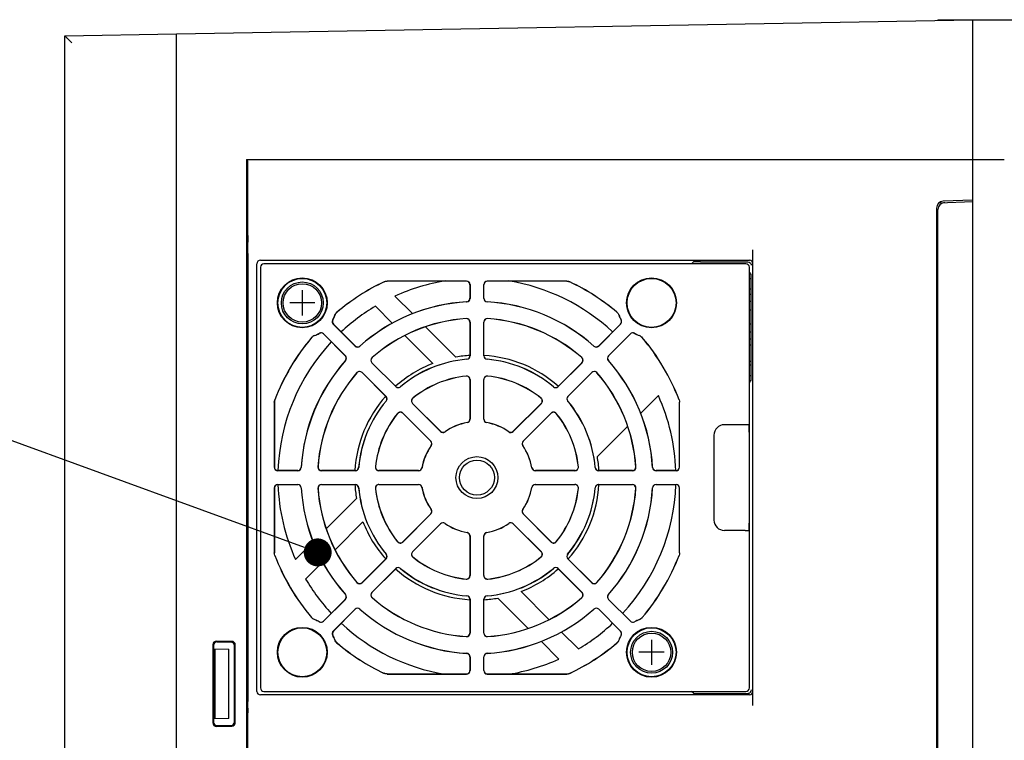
# Model space of a CAD drawing. Header units: millimetres. Extents: x 129 to 1625, y 132 to 1105.
# Tile 28 of 29: x 1257 to 1398, y 1002 to 1105. Entities that reach past the tile are written whole.
import ezdxf

# ---------------------------------------------------------------- set-up
doc = ezdxf.new("R2010")
doc.units = ezdxf.units.MM
doc.header["$LTSCALE"] = 92.4
doc.layers.get('0').update_dxf_attribs({"linetype": 'CONTINUOUS'})
for name, color, linetype in [('ALL_AXIS', 7, 'CONTINUOUS'), ('ALL_CURVE', 7, 'CONTINUOUS'), ('ALL_FEATURES', 7, 'CONTINUOUS'), ('ALL_NOTE', 7, 'CONTINUOUS')]:
    doc.layers.add(name, color=color, linetype=linetype)

msp = doc.modelspace()

# ---------------------------------------------------------------- linework, layer by layer
at = {"color": 7, "linetype": 'CONTINUOUS'}
for p, q in [((1361.256, 1056.128), (1361, 1056.128)), ((1361.256, 1055.6), (1361, 1055.6))]:
    msp.add_line(p, q, dxfattribs=at)
at = {"layer": 'ALL_AXIS', "color": 7, "linetype": 'CONTINUOUS'}
for centre, radius in [((1297, 1064.5), 3), ((1297, 1064.5), 2.75), ((1347, 1014.5), 3), ((1347, 1014.5), 2.75)]:
    msp.add_circle(centre, radius, dxfattribs=at)
at = {"layer": 'ALL_CURVE', "color": 40, "linetype": 'CONTINUOUS'}
for p, q in [((1297, 1066.3), (1297, 1062.7)), ((1298.8, 1064.5), (1295.2, 1064.5)), ((1347, 1016.3), (1347, 1012.7)), ((1348.8, 1014.5), (1345.2, 1014.5))]:
    msp.add_line(p, q, dxfattribs=at)
at = {"layer": 'ALL_FEATURES', "color": 7, "linetype": 'CONTINUOUS'}
for p, q in [((1279, 1103.0101), (1393, 1105)), ((1388, 1105), (1388, 1104.9127)), ((1388, 1105), (1400, 1105)), ((1393, 935), (1393, 1105)), ((1393.5002, 1105.0087), (1394.5, 1105.0262)), ((1394.5, 1105.0262), (1394.5, 1105)), ((1263, 1102.7207), (1279, 1103)), ((1263, 990.2), (1263, 1102.7206)), ((1279, 935.5), (1279, 1103.0101)), ((1289, 1085), (1289, 955)), ((1289, 1085), (1289.1781, 1084.8219)), ((1289, 1085), (1397.5001, 1085)), ((1289.1953, 1074.1471), (1289.1953, 1083.822)), ((1388.1755, 1078.8315), (1393, 1079)), ((1393, 1079.2), (1388.7651, 1079.0521)), ((1387.8, 1078.0527), (1387.8, 960.9473)), ((1388, 961.1403), (1388, 1077.8597)), ((1289.2112, 1072.5186), (1289.2014, 1073.1814)), ((1289.2173, 1071.553), (1289.2173, 1007.447)), ((1361.5, 1006.9), (1361.5, 1072.1)), ((1290.5, 1008.8999), (1290.5, 1070.1001)), ((1290.9999, 1070.6), (1361.0001, 1070.6)), ((1360.5001, 1070.1), (1291.4999, 1070.1)), ((1352.9828, 1070.3655), (1352.7173, 1070.1)), ((1353.9827, 1070.3827), (1360.7828, 1070.3827)), ((1291, 1069.6001), (1291, 1009.3999)), ((1361, 1009.3999), (1361, 1069.6001)), ((1320.514, 1067.614), (1309.1286, 1067.614)), ((1320.5001, 1067.6), (1309.1318, 1067.6)), ((1321, 1067.1001), (1321, 1065.1561)), ((1321.014, 1067.114), (1321.014, 1065.1429)), ((1322.986, 1065.1429), (1322.986, 1067.114)), ((1323, 1065.1561), (1323, 1067.1001)), ((1334.8714, 1067.614), (1323.486, 1067.614)), ((1334.8682, 1067.6), (1323.4999, 1067.6)), ((1361, 1068), (1361.256, 1068)), ((1361.256, 1053.5564), (1361.256, 1068.4436)), ((1361, 1066.5), (1361.256, 1066.5)), ((1361.256, 1065.7), (1361, 1065.7)), ((1310.2678, 1065.4731), (1312.8255, 1062.9155)), ((1361.256, 1064.7), (1361, 1064.7)), ((1309.9311, 1061.5672), (1307.4765, 1064.0218)), ((1361, 1063.5), (1361.256, 1063.5)), ((1304.5649, 1058.3295), (1301.4314, 1061.4631)), ((1304.5655, 1058.3487), (1301.4487, 1061.4655)), ((1321, 1061.7496), (1321, 1056.9355)), ((1321.014, 1061.7645), (1321.014, 1056.9227)), ((1322.986, 1056.9227), (1322.986, 1061.7645)), ((1323, 1056.9355), (1323, 1061.7496)), ((1342.5513, 1061.4655), (1339.4345, 1058.3487)), ((1342.5686, 1061.4631), (1339.4351, 1058.3295)), ((1361, 1061.5), (1361.256, 1061.5)), ((1300.0345, 1060.0513), (1303.1513, 1056.9345)), ((1300.0369, 1060.0686), (1303.1705, 1056.9351)), ((1314.6562, 1061.0847), (1319, 1056.7409)), ((1340.8295, 1056.9351), (1343.9631, 1060.0686)), ((1340.8487, 1056.9345), (1343.9655, 1060.0513)), ((1361.256, 1060.3), (1361, 1060.3)), ((1315.6795, 1055.8188), (1311.6841, 1059.8142)), ((1361.256, 1059.3), (1361, 1059.3)), ((1361, 1058.5), (1361.256, 1058.5)), ((1310.3775, 1052.5169), (1306.9538, 1055.9406)), ((1310.3783, 1052.5359), (1306.9743, 1055.9399)), ((1337.0257, 1055.9399), (1333.6217, 1052.5359)), ((1337.0462, 1055.9406), (1333.6225, 1052.5169)), ((1305.5594, 1054.5462), (1308.9831, 1051.1225)), ((1305.5601, 1054.5257), (1308.9641, 1051.1217)), ((1335.0169, 1051.1225), (1338.4406, 1054.5462)), ((1335.0359, 1051.1217), (1338.4399, 1054.5257)), ((1321, 1053.5201), (1321, 1047.8665)), ((1321.014, 1053.5356), (1321.014, 1047.8548)), ((1322.986, 1047.8548), (1322.986, 1053.5356)), ((1323, 1047.8665), (1323, 1053.5201)), ((1361, 1054.1), (1361.256, 1054.1)), ((1292.986, 1050.273), (1292.986, 1040.986)), ((1293, 1050.2704), (1293, 1040.9999)), ((1347.9732, 1051.2323), (1345.4155, 1048.6745)), ((1351, 1040.9999), (1351, 1050.2704)), ((1351.014, 1040.986), (1351.014, 1050.273)), ((1316.7895, 1046.105), (1312.7726, 1050.1219)), ((1316.7911, 1046.1231), (1312.7934, 1050.1208)), ((1331.2066, 1050.1208), (1327.2089, 1046.1231)), ((1331.2274, 1050.1219), (1327.2105, 1046.105)), ((1311.3781, 1048.7274), (1315.395, 1044.7105)), ((1311.3792, 1048.7066), (1315.3769, 1044.7089)), ((1328.605, 1044.7105), (1332.6219, 1048.7274)), ((1328.6231, 1044.7089), (1332.6208, 1048.7066)), ((1343.5847, 1046.8438), (1339.2409, 1042.5)), ((1360.4214, 1047.0698), (1357.43, 1047.0698)), ((1360.9213, 1047.0612), (1360.9654, 1047.0172)), ((1360.9825, 1046.0173), (1360.9825, 1032.9827)), ((1355.9302, 1045.57), (1355.9302, 1033.43)), ((1296.3571, 1040.486), (1293.486, 1040.486)), ((1296.3439, 1040.5), (1293.4999, 1040.5)), ((1304.5773, 1040.486), (1299.7355, 1040.486)), ((1304.5645, 1040.5), (1299.7504, 1040.5)), ((1313.6452, 1040.486), (1307.9644, 1040.486)), ((1313.6335, 1040.5), (1307.9799, 1040.5)), ((1336.0356, 1040.486), (1330.3548, 1040.486)), ((1336.0201, 1040.5), (1330.3665, 1040.5)), ((1344.2645, 1040.486), (1339.4227, 1040.486)), ((1344.2496, 1040.5), (1339.4355, 1040.5)), ((1350.514, 1040.486), (1347.6429, 1040.486)), ((1350.5001, 1040.5), (1347.6561, 1040.5)), ((1292.986, 1038.014), (1292.986, 1028.727)), ((1293, 1038.0001), (1293, 1028.7296)), ((1293.486, 1038.514), (1296.3571, 1038.514)), ((1293.4999, 1038.5), (1296.3439, 1038.5)), ((1299.7355, 1038.514), (1304.5773, 1038.514)), ((1299.7504, 1038.5), (1304.5645, 1038.5)), ((1307.9644, 1038.514), (1313.6452, 1038.514)), ((1307.9799, 1038.5), (1313.6335, 1038.5)), ((1330.3548, 1038.514), (1336.0356, 1038.514)), ((1330.3665, 1038.5), (1336.0201, 1038.5)), ((1339.4227, 1038.514), (1344.2645, 1038.514)), ((1339.4355, 1038.5), (1344.2496, 1038.5)), ((1347.6429, 1038.514), (1350.514, 1038.514)), ((1347.6561, 1038.5), (1350.5001, 1038.5)), ((1351, 1028.7296), (1351, 1038.0001)), ((1351.014, 1028.727), (1351.014, 1038.014)), ((1300.4153, 1032.1562), (1304.7591, 1036.5)), ((1315.395, 1034.2895), (1311.3781, 1030.2726)), ((1315.3769, 1034.2911), (1311.3792, 1030.2934)), ((1332.6219, 1030.2726), (1328.605, 1034.2895)), ((1332.6208, 1030.2934), (1328.6231, 1034.2911)), ((1305.6812, 1033.1795), (1301.6858, 1029.1841)), ((1312.7726, 1028.8781), (1316.7895, 1032.895)), ((1312.7934, 1028.8792), (1316.7911, 1032.8769)), ((1327.2089, 1032.8769), (1331.2066, 1028.8792)), ((1327.2105, 1032.895), (1331.2274, 1028.8781)), ((1360.4214, 1031.9302), (1357.43, 1031.9302)), ((1360.9213, 1031.9388), (1360.9654, 1031.9828)), ((1321, 1031.1335), (1321, 1025.4799)), ((1321.014, 1031.1452), (1321.014, 1025.4644)), ((1322.986, 1025.4644), (1322.986, 1031.1452)), ((1323, 1025.4799), (1323, 1031.1335)), ((1296.0268, 1027.7677), (1298.5845, 1030.3255)), ((1308.9831, 1027.8775), (1305.5594, 1024.4538)), ((1308.9641, 1027.8783), (1305.5601, 1024.4743)), ((1338.4406, 1024.4538), (1335.0169, 1027.8775)), ((1338.4399, 1024.4743), (1335.0359, 1027.8783)), ((1299.9328, 1027.4311), (1297.4782, 1024.9765)), ((1306.9538, 1023.0594), (1310.3775, 1026.4831)), ((1306.9743, 1023.0601), (1310.3783, 1026.4641)), ((1333.6217, 1026.4641), (1337.0257, 1023.0601)), ((1333.6225, 1026.4831), (1337.0462, 1023.0594)), ((1303.1513, 1022.0655), (1300.0345, 1018.9487)), ((1303.1705, 1022.0649), (1300.0369, 1018.9314)), ((1321, 1022.0645), (1321, 1017.2504)), ((1321.014, 1022.0773), (1321.014, 1017.2355)), ((1322.986, 1017.2355), (1322.986, 1022.0773)), ((1323, 1017.2504), (1323, 1022.0645)), ((1329.3438, 1017.9153), (1325, 1022.2591)), ((1328.3205, 1023.1812), (1332.3159, 1019.1858)), ((1343.9631, 1018.9314), (1340.8295, 1022.0649)), ((1343.9655, 1018.9487), (1340.8487, 1022.0655)), ((1301.4314, 1017.5369), (1304.5649, 1020.6705)), ((1301.4487, 1017.5345), (1304.5655, 1020.6513)), ((1339.4345, 1020.6513), (1342.5513, 1017.5345)), ((1339.4351, 1020.6705), (1342.5686, 1017.5369)), ((1334.0689, 1017.4328), (1336.5235, 1014.9782)), ((1284.195, 1015.6006), (1284.195, 1004.3994)), ((1284.3, 1015.4939), (1284.3, 1004.5061)), ((1284.3, 1015.0035), (1286.5, 1014.9651)), ((1284.5, 1015), (1284.5, 1005)), ((1286.9194, 1016.0633), (1284.701, 1016.0986)), ((1284.8068, 1015.9912), (1286.8106, 1015.9562)), ((1286.5, 1005.0349), (1286.5, 1014.9651)), ((1287.3, 1004.5437), (1287.3, 1015.4563)), ((1287.4096, 1004.4348), (1287.4096, 1015.5652)), ((1333.7322, 1013.5269), (1331.1745, 1016.0845)), ((1321, 1013.8439), (1321, 1011.8999)), ((1321.014, 1013.8571), (1321.014, 1011.886)), ((1322.986, 1011.886), (1322.986, 1013.8571)), ((1323, 1011.8999), (1323, 1013.8439)), ((1309.1286, 1011.386), (1320.514, 1011.386)), ((1309.1318, 1011.4), (1320.5001, 1011.4)), ((1323.486, 1011.386), (1334.8714, 1011.386)), ((1323.4999, 1011.4), (1334.8682, 1011.4)), ((1361.0001, 1008.4), (1290.9999, 1008.4)), ((1291.4999, 1008.9), (1360.5001, 1008.9)), ((1352.9828, 1008.6345), (1352.7173, 1008.9)), ((1353.9827, 1008.6173), (1360.7828, 1008.6173)), ((1289.2112, 1006.4814), (1289.2014, 1005.8186)), ((1286.5, 1005.0349), (1284.3, 1004.9965)), ((1284.701, 1003.9014), (1286.9194, 1003.9367)), ((1284.8068, 1004.0088), (1286.8087, 1004.0438)), ((1289.1953, 956), (1289.1953, 1004.8529))]:
    msp.add_line(p, q, dxfattribs=at)
for centre, radius in [((1297, 1064.5), 3.5698), ((1297, 1064.5), 3.5), ((1347, 1064.5), 3.5698), ((1347, 1064.5), 3.5), ((1322, 1039.5), 3), ((1322, 1039.5), 2.5), ((1297, 1014.5), 3.5698), ((1297, 1014.5), 3.5), ((1347, 1014.5), 3.5698), ((1347, 1014.5), 3.5)]:
    msp.add_circle(centre, radius, dxfattribs=at)
for centre, radius, start, end in [((1388.8, 1078.0527), 1, 92, 180), ((1389, 1077.8597), 1, 92, 180), ((1353.0122, 1074.0706), 63.817, 179.931321, 180.798396), ((1360.8073, 1069.883), 0.484, 0.97835, 10.718082), ((1322, 1039.5), 31.014, 115.394188, 130.245749), ((1322, 1039.5), 31, 115.400196, 130.23878), ((1322, 1039.5), 28.5, 99.204445, 114.308917), ((1320.5001, 1067.1001), 0.4999, 359.996386, 90.003614), ((1323.4999, 1067.1001), 0.4999, 89.996386, 180.003614), ((1322, 1039.5), 28.5, 47.0199, 80.905636), ((1322, 1039.5), 31, 49.76122, 64.599804), ((1322, 1039.5), 31.014, 49.754251, 64.605812), ((1322, 1039.5), 25.186, 93.316473, 131.683527), ((1322, 1039.5), 25.2, 93.345853, 131.654147), ((1320.5001, 1065.1561), 0.4999, 273.34277, 0.003083), ((1320.514, 1065.143), 0.4999, 273.319074, 359.997399), ((1323.486, 1065.143), 0.4999, 180.002601, 266.680926), ((1323.4999, 1065.1561), 0.4999, 179.996917, 266.65723), ((1322, 1039.5), 25.186, 48.316473, 86.683527), ((1322, 1039.5), 25.2, 48.345853, 86.654147), ((1322, 1039.5), 28.5, 120.636946, 132.983886), ((1301.7849, 1061.8166), 0.4999, 150.714122, 225.001682), ((1301.8022, 1061.819), 0.4999, 150.824348, 225.001672), ((1297, 1064.5), 4.986, 330.715803, 339.556067), ((1297, 1064.5), 5, 330.82602, 339.521172), ((1322, 1039.5), 22.814, 93.818326, 131.181674), ((1322, 1039.5), 22.8, 93.856679, 131.143321), ((1320.5001, 1061.7496), 0.4999, 359.995667, 93.861012), ((1320.514, 1061.7645), 0.4999, 0.002715, 93.815611), ((1323.486, 1061.7645), 0.4999, 86.184389, 179.997285), ((1323.4999, 1061.7496), 0.4999, 86.138988, 180.004333), ((1322, 1039.5), 22.814, 48.818326, 86.181674), ((1322, 1039.5), 22.8, 48.856679, 86.143321), ((1347, 1064.5), 5, 200.478828, 209.17398), ((1347, 1064.5), 4.986, 200.443933, 209.284197), ((1342.1978, 1061.819), 0.4999, 314.998328, 29.175652), ((1342.2151, 1061.8166), 0.4999, 314.998318, 29.285878), ((1297, 1064.5), 4.986, 290.443933, 299.284197), ((1297, 1064.5), 5, 290.478828, 299.17398), ((1299.681, 1059.6978), 0.4999, 44.998328, 119.175652), ((1299.6834, 1059.7151), 0.4999, 44.998318, 119.285878), ((1344.3166, 1059.7151), 0.4999, 60.714122, 135.001682), ((1344.319, 1059.6978), 0.4999, 60.824348, 135.001672), ((1347, 1064.5), 4.986, 240.715803, 249.556067), ((1347, 1064.5), 5, 240.82602, 249.521172), ((1322, 1039.5), 31.014, 139.754251, 158.965535), ((1322, 1039.5), 31, 139.76122, 158.960584), ((1322, 1039.5), 28.5, 137.011676, 177.996215), ((1322, 1039.5), 31, 21.039416, 40.23878), ((1322, 1039.5), 31.014, 21.034465, 40.245749), ((1304.9184, 1058.6831), 0.4999, 225.0026, 311.680927), ((1304.919, 1058.7022), 0.4999, 224.996917, 311.65723), ((1339.081, 1058.7022), 0.4999, 228.34277, 315.003083), ((1339.0816, 1058.6831), 0.4999, 228.319073, 314.9974), ((1322, 1039.5), 25.2, 138.345853, 176.654147), ((1322, 1039.5), 25.186, 138.316473, 176.683527), ((1302.7978, 1056.581), 0.4999, 318.34277, 45.003083), ((1302.8169, 1056.5816), 0.4999, 318.319073, 44.9974), ((1307.3074, 1056.2941), 0.4999, 131.184437, 224.997237), ((1307.3277, 1056.2934), 0.4999, 131.138988, 225.004333), ((1322, 1039.5), 17.5, 111.172006, 131.720897), ((1322, 1039.5), 16.986, 94.874884, 130.125116), ((1322, 1039.5), 17, 94.916872, 130.083128), ((1322, 1039.5), 17.5, 93.287135, 99.87089), ((1320.5001, 1056.9355), 0.4999, 274.914011, 0.00286), ((1320.514, 1056.9227), 0.4999, 274.877432, 359.997452), ((1323.486, 1056.9227), 0.4999, 180.002548, 265.122568), ((1323.4999, 1056.9355), 0.4999, 179.99714, 265.085989), ((1322, 1039.5), 17.5, 48.29612, 86.702494), ((1322, 1039.5), 16.986, 49.874884, 85.125116), ((1322, 1039.5), 17, 49.916872, 85.083128), ((1336.6723, 1056.2934), 0.4999, 314.995667, 48.861012), ((1336.6926, 1056.2941), 0.4999, 315.002763, 48.815563), ((1341.1831, 1056.5816), 0.4999, 135.0026, 221.680927), ((1341.2022, 1056.581), 0.4999, 134.996917, 221.65723), ((1322, 1039.5), 25.186, 3.316473, 41.683527), ((1322, 1039.5), 25.2, 3.345853, 41.654147), ((1322, 1039.5), 22.814, 138.818326, 176.181674), ((1322, 1039.5), 22.8, 138.856679, 176.143321), ((1305.2059, 1054.1926), 0.4999, 45.002763, 138.815563), ((1305.2066, 1054.1723), 0.4999, 44.995667, 138.861012), ((1338.7934, 1054.1723), 0.4999, 41.138988, 135.004333), ((1338.7941, 1054.1926), 0.4999, 41.184437, 134.997237), ((1322, 1039.5), 22.8, 3.856679, 41.143321), ((1322, 1039.5), 22.814, 3.818326, 41.181674), ((1322, 1039.5), 14.614, 96.043436, 128.956564), ((1322, 1039.5), 14.6, 96.106507, 128.893493), ((1320.5001, 1053.5201), 0.4999, 0.001569, 96.104939), ((1320.514, 1053.5356), 0.4999, 0.00269, 96.040746), ((1323.486, 1053.5356), 0.4999, 83.959254, 179.99731), ((1323.4999, 1053.5201), 0.4999, 83.895061, 179.998431), ((1322, 1039.5), 14.614, 51.043436, 83.956564), ((1322, 1039.5), 14.6, 51.106507, 83.893493), ((1310.731, 1052.8705), 0.4999, 225.002546, 310.122569), ((1310.7318, 1052.8893), 0.4999, 224.99714, 310.085989), ((1333.2682, 1052.8893), 0.4999, 229.914011, 315.00286), ((1333.269, 1052.8705), 0.4999, 229.877431, 314.997454), ((1322, 1039.5), 17.5, 138.284246, 176.719442), ((1322, 1039.5), 17, 139.916872, 175.083128), ((1322, 1039.5), 16.986, 139.874884, 175.125116), ((1308.6107, 1050.7682), 0.4999, 319.914011, 45.00286), ((1308.6295, 1050.769), 0.4999, 319.877431, 44.997454), ((1313.1261, 1050.4754), 0.4999, 128.959316, 224.997247), ((1313.1469, 1050.4743), 0.4999, 128.895061, 224.998431), ((1330.8531, 1050.4743), 0.4999, 315.001569, 51.104939), ((1330.8739, 1050.4754), 0.4999, 315.002753, 51.040683), ((1335.3705, 1050.769), 0.4999, 135.002546, 220.122569), ((1335.3893, 1050.7682), 0.4999, 134.99714, 220.085989), ((1322, 1039.5), 16.986, 4.874884, 40.125116), ((1322, 1039.5), 17, 4.916872, 40.083128), ((1322, 1039.5), 28.5, 2.005406, 24.308991), ((1311.0246, 1048.3739), 0.4999, 45.002753, 141.040683), ((1311.0257, 1048.3531), 0.4999, 45.001569, 141.104939), ((1332.9743, 1048.3531), 0.4999, 38.895061, 134.998431), ((1332.9754, 1048.3739), 0.4999, 38.959316, 134.997247), ((1322, 1039.5), 14.614, 141.043436, 173.956564), ((1322, 1039.5), 14.6, 141.106507, 173.893493), ((1322, 1039.5), 7.986, 100.084945, 124.915055), ((1322, 1039.5), 8, 100.163819, 124.836181), ((1320.5001, 1047.8665), 0.4999, 280.161601, 0.002218), ((1320.5141, 1047.8548), 0.4999, 280.082719, 0.002226), ((1323.4859, 1047.8548), 0.4999, 179.997774, 259.917281), ((1323.4999, 1047.8665), 0.4999, 179.997782, 259.838399), ((1322, 1039.5), 7.986, 55.084945, 79.915055), ((1322, 1039.5), 8, 55.163819, 79.836181), ((1322, 1039.5), 14.6, 6.106507, 38.893493), ((1322, 1039.5), 14.614, 6.043436, 38.956564), ((1317.143, 1046.4585), 0.4999, 224.997774, 304.917281), ((1317.1446, 1046.4766), 0.4999, 224.997782, 304.838399), ((1326.8554, 1046.4766), 0.4999, 235.161601, 315.002218), ((1326.857, 1046.4585), 0.4999, 235.082719, 315.002226), ((1315.0234, 1044.3554), 0.4999, 325.161601, 45.002218), ((1315.0415, 1044.357), 0.4999, 325.082719, 45.002226), ((1328.9585, 1044.357), 0.4999, 134.997774, 214.917281), ((1328.9766, 1044.3554), 0.4999, 134.997782, 214.838399), ((1322, 1039.5), 8, 145.163819, 169.836181), ((1322, 1039.5), 7.986, 145.084945, 169.915055), ((1322, 1039.5), 7.986, 10.084945, 34.915055), ((1322, 1039.5), 8, 10.163819, 34.836181), ((1322, 1039.5), 17.5, 3.269963, 9.87089), ((1293.4999, 1040.9999), 0.4999, 179.996386, 270.003614), ((1296.3439, 1040.9999), 0.4999, 269.996917, 356.65723), ((1296.357, 1040.986), 0.4999, 270.002601, 356.680926), ((1299.7355, 1040.986), 0.4999, 176.184389, 269.997285), ((1299.7504, 1040.9999), 0.4999, 176.138988, 270.004333), ((1304.5645, 1040.9999), 0.4999, 269.99714, 355.085989), ((1304.5773, 1040.986), 0.4999, 270.002548, 355.122568), ((1307.9644, 1040.986), 0.4999, 173.959254, 269.99731), ((1307.9799, 1040.9999), 0.4999, 173.895061, 269.998431), ((1313.6335, 1040.9999), 0.4999, 269.997782, 349.838399), ((1313.6452, 1040.9859), 0.4999, 269.997774, 349.917281), ((1330.3548, 1040.9859), 0.4999, 190.082719, 270.002226), ((1330.3665, 1040.9999), 0.4999, 190.161601, 270.002218), ((1336.0201, 1040.9999), 0.4999, 270.001569, 6.104939), ((1336.0356, 1040.986), 0.4999, 270.00269, 6.040746), ((1339.4227, 1040.986), 0.4999, 184.877432, 269.997452), ((1339.4355, 1040.9999), 0.4999, 184.914011, 270.00286), ((1344.2496, 1040.9999), 0.4999, 269.995667, 3.861012), ((1344.2645, 1040.986), 0.4999, 270.002715, 3.815611), ((1347.643, 1040.986), 0.4999, 183.319074, 269.997399), ((1347.6561, 1040.9999), 0.4999, 183.34277, 270.003083), ((1350.5001, 1040.9999), 0.4999, 269.996386, 0.003614), ((1293.4999, 1038.0001), 0.4999, 89.996386, 180.003614), ((1322, 1039.5), 28.5, 182.005406, 204.308991), ((1296.3439, 1038.0001), 0.4999, 3.34277, 90.003083), ((1296.357, 1038.014), 0.4999, 3.319074, 89.997399), ((1322, 1039.5), 25.2, 183.345853, 221.654147), ((1322, 1039.5), 25.186, 183.316473, 221.683527), ((1299.7355, 1038.014), 0.4999, 90.002715, 183.815611), ((1322, 1039.5), 22.814, 183.818326, 221.181674), ((1299.7504, 1038.0001), 0.4999, 89.995667, 183.861012), ((1322, 1039.5), 22.8, 183.856679, 221.143321), ((1322, 1039.5), 17.5, 183.269963, 189.87089), ((1304.5645, 1038.0001), 0.4999, 4.914011, 90.00286), ((1304.5773, 1038.014), 0.4999, 4.877432, 89.997452), ((1322, 1039.5), 17, 184.916872, 220.083128), ((1322, 1039.5), 16.986, 184.874884, 220.125116), ((1307.9644, 1038.014), 0.4999, 90.00269, 186.040746), ((1322, 1039.5), 14.614, 186.043436, 218.956564), ((1307.9799, 1038.0001), 0.4999, 90.001569, 186.104939), ((1322, 1039.5), 14.6, 186.106507, 218.893493), ((1313.6335, 1038.0001), 0.4999, 10.161601, 90.002218), ((1313.6452, 1038.0141), 0.4999, 10.082719, 90.002226), ((1322, 1039.5), 8, 190.163819, 214.836181), ((1322, 1039.5), 7.986, 190.084945, 214.915055), ((1322, 1039.5), 7.986, 325.084945, 349.915055), ((1322, 1039.5), 8, 325.163819, 349.836181), ((1330.3548, 1038.0141), 0.4999, 89.997774, 169.917281), ((1330.3665, 1038.0001), 0.4999, 89.997782, 169.838399), ((1322, 1039.5), 14.6, 321.106507, 353.893493), ((1322, 1039.5), 14.614, 321.043436, 353.956564), ((1322, 1039.5), 16.986, 319.874884, 355.125116), ((1322, 1039.5), 17, 319.916872, 355.083128), ((1322, 1039.5), 17.5, 318.284246, 356.719442), ((1336.0201, 1038.0001), 0.4999, 353.895061, 89.998431), ((1336.0356, 1038.014), 0.4999, 353.959254, 89.99731), ((1339.4227, 1038.014), 0.4999, 90.002548, 175.122568), ((1339.4355, 1038.0001), 0.4999, 89.99714, 175.085989), ((1322, 1039.5), 22.8, 318.856679, 356.143321), ((1322, 1039.5), 22.814, 318.818326, 356.181674), ((1322, 1039.5), 25.186, 318.316473, 356.683527), ((1322, 1039.5), 25.2, 318.345853, 356.654147), ((1322, 1039.5), 28.5, 317.011676, 357.996215), ((1344.2496, 1038.0001), 0.4999, 356.138988, 90.004333), ((1344.2645, 1038.014), 0.4999, 356.184389, 89.997285), ((1347.643, 1038.014), 0.4999, 90.002601, 176.680926), ((1347.6561, 1038.0001), 0.4999, 89.996917, 176.65723), ((1350.5001, 1038.0001), 0.4999, 359.996386, 90.003614), ((1315.0234, 1034.6446), 0.4999, 314.997782, 34.838399), ((1315.0415, 1034.643), 0.4999, 314.99778, 34.917275), ((1328.9585, 1034.643), 0.4999, 145.082725, 225.00222), ((1328.9766, 1034.6446), 0.4999, 145.161601, 225.002218), ((1322, 1039.5), 17.5, 201.172006, 221.720842), ((1317.143, 1032.5415), 0.4999, 55.082725, 135.00222), ((1317.1446, 1032.5234), 0.4999, 55.161601, 135.002218), ((1322, 1039.5), 7.986, 235.084945, 259.915055), ((1322, 1039.5), 8, 235.163819, 259.836181), ((1322, 1039.5), 7.986, 280.084945, 304.915055), ((1322, 1039.5), 8, 280.163819, 304.836181), ((1326.8554, 1032.5234), 0.4999, 44.997782, 124.838399), ((1326.857, 1032.5415), 0.4999, 44.99778, 124.917275), ((1320.5001, 1031.1335), 0.4999, 359.997782, 79.838399), ((1320.5141, 1031.1452), 0.4999, 359.997774, 79.917281), ((1323.4859, 1031.1452), 0.4999, 100.082719, 180.002226), ((1323.4999, 1031.1335), 0.4999, 100.161601, 180.002218), ((1311.0246, 1030.6261), 0.4999, 218.959252, 314.997312), ((1311.0257, 1030.6469), 0.4999, 218.895061, 314.998431), ((1332.9743, 1030.6469), 0.4999, 225.001569, 321.104939), ((1332.9754, 1030.6261), 0.4999, 225.002688, 321.040748), ((1322, 1039.5), 31.014, 201.034465, 220.245749), ((1322, 1039.5), 31, 201.039416, 220.23878), ((1308.6107, 1028.2318), 0.4999, 314.99714, 40.085989), ((1308.6295, 1028.231), 0.4999, 315.002594, 40.122522), ((1313.1261, 1028.5246), 0.4999, 135.002688, 231.040748), ((1313.1469, 1028.5257), 0.4999, 135.001569, 231.104939), ((1322, 1039.5), 14.614, 231.043436, 263.956564), ((1322, 1039.5), 14.6, 231.106507, 263.893493), ((1322, 1039.5), 14.614, 276.043436, 308.956564), ((1322, 1039.5), 14.6, 276.106507, 308.893493), ((1330.8531, 1028.5257), 0.4999, 308.895061, 44.998431), ((1330.8739, 1028.5246), 0.4999, 308.959252, 44.997312), ((1335.3705, 1028.231), 0.4999, 139.87743, 224.997454), ((1335.3893, 1028.2318), 0.4999, 139.914011, 225.00286), ((1322, 1039.5), 31, 319.76122, 338.960584), ((1322, 1039.5), 31.014, 319.754251, 338.965535), ((1322, 1039.5), 17.5, 228.284221, 266.698073), ((1310.731, 1026.1295), 0.4999, 49.87743, 134.997454), ((1310.7318, 1026.1107), 0.4999, 49.914011, 135.00286), ((1322, 1039.5), 16.986, 229.874884, 265.125116), ((1322, 1039.5), 17, 229.916872, 265.083128), ((1322, 1039.5), 16.986, 274.874884, 310.125116), ((1322, 1039.5), 17, 274.916872, 310.083128), ((1322, 1039.5), 17.5, 291.172006, 311.720897), ((1333.2682, 1026.1107), 0.4999, 44.99714, 130.085989), ((1333.269, 1026.1295), 0.4999, 45.002546, 130.12257), ((1322, 1039.5), 28.5, 210.636918, 222.983667), ((1320.5001, 1025.4799), 0.4999, 263.895061, 359.998431), ((1320.514, 1025.4644), 0.4999, 263.959254, 359.99731), ((1323.486, 1025.4644), 0.4999, 180.00269, 276.040746), ((1323.4999, 1025.4799), 0.4999, 180.001569, 276.104939), ((1305.2059, 1024.8074), 0.4999, 221.184387, 314.997287), ((1305.2066, 1024.8277), 0.4999, 221.138988, 315.004333), ((1338.7934, 1024.8277), 0.4999, 224.995667, 318.861012), ((1338.7941, 1024.8074), 0.4999, 225.002713, 318.815613), ((1302.7978, 1022.419), 0.4999, 314.996917, 41.65723), ((1302.8169, 1022.4184), 0.4999, 315.002638, 41.680889), ((1307.3074, 1022.7059), 0.4999, 135.002713, 228.815613), ((1307.3277, 1022.7066), 0.4999, 134.995667, 228.861012), ((1322, 1039.5), 22.814, 228.818326, 266.181674), ((1322, 1039.5), 22.8, 228.856679, 266.143321), ((1320.5001, 1022.0645), 0.4999, 359.99714, 85.085989), ((1320.514, 1022.0773), 0.4999, 0.002548, 85.122568), ((1323.486, 1022.0773), 0.4999, 94.877432, 179.997452), ((1323.4999, 1022.0645), 0.4999, 94.914011, 180.00286), ((1322, 1039.5), 17.5, 273.287135, 279.87089), ((1322, 1039.5), 22.814, 273.818326, 311.181674), ((1322, 1039.5), 22.8, 273.856679, 311.143321), ((1336.6723, 1022.7066), 0.4999, 311.138988, 45.004333), ((1336.6926, 1022.7059), 0.4999, 311.184387, 44.997287), ((1341.1831, 1022.4184), 0.4999, 138.319067, 224.997405), ((1341.2022, 1022.419), 0.4999, 138.34277, 225.003083), ((1304.9184, 1020.3169), 0.4999, 48.319067, 134.997405), ((1304.919, 1020.2978), 0.4999, 48.34277, 135.003083), ((1322, 1039.5), 25.186, 228.316473, 266.683527), ((1322, 1039.5), 25.2, 228.345853, 266.654147), ((1322, 1039.5), 25.186, 273.316473, 311.683527), ((1322, 1039.5), 25.2, 273.345853, 311.654147), ((1339.081, 1020.2978), 0.4999, 44.996917, 131.65723), ((1339.0816, 1020.3169), 0.4999, 45.002595, 131.680933), ((1297, 1014.5), 4.986, 60.715803, 69.556067), ((1297, 1014.5), 5, 60.82602, 69.521172), ((1347, 1014.5), 4.986, 110.443933, 119.284197), ((1347, 1014.5), 5, 110.478828, 119.17398), ((1299.681, 1019.3022), 0.4999, 240.824348, 315.001672), ((1299.6834, 1019.2849), 0.4999, 240.714134, 315.001669), ((1322, 1039.5), 28.5, 227.012206, 260.713956), ((1322, 1039.5), 28.5, 300.636946, 312.983886), ((1344.3166, 1019.2849), 0.4999, 224.998331, 299.285866), ((1344.319, 1019.3022), 0.4999, 224.998328, 299.175652), ((1301.7849, 1017.1834), 0.4999, 134.998331, 209.285866), ((1301.8022, 1017.181), 0.4999, 134.998328, 209.175652), ((1297, 1014.5), 4.986, 20.443933, 29.284197), ((1297, 1014.5), 5, 20.478828, 29.17398), ((1320.5001, 1017.2504), 0.4999, 266.138988, 0.004333), ((1320.514, 1017.2355), 0.4999, 266.184389, 359.997285), ((1323.486, 1017.2355), 0.4999, 180.002715, 273.815611), ((1323.4999, 1017.2504), 0.4999, 179.995667, 273.861012), ((1347, 1014.5), 5, 150.82602, 159.521172), ((1347, 1014.5), 4.986, 150.715803, 159.556067), ((1342.1978, 1017.181), 0.4999, 330.824348, 45.001672), ((1342.2151, 1017.1834), 0.4999, 330.714134, 45.001669), ((1286.8, 1015.4563), 0.5, 0, 89), ((1322, 1039.5), 31.014, 229.754251, 244.605812), ((1322, 1039.5), 31, 229.76122, 244.599804), ((1322, 1039.5), 31, 295.400196, 310.23878), ((1322, 1039.5), 31.014, 295.394188, 310.245749), ((1320.5001, 1013.8439), 0.4999, 359.996917, 86.65723), ((1320.514, 1013.857), 0.4999, 0.002601, 86.680926), ((1323.486, 1013.857), 0.4999, 93.319074, 179.997399), ((1323.4999, 1013.8439), 0.4999, 93.34277, 180.003083), ((1322, 1039.5), 28.5, 279.204445, 294.308917), ((1320.5001, 1011.8999), 0.4999, 269.996386, 0.003614), ((1323.4999, 1011.8999), 0.4999, 179.996386, 270.003614), ((1225.3942, 1007.3704), 63.8232, 359.201857, 0.068717), ((1286.8, 1004.5437), 0.5, 271, 360)]:
    msp.add_arc(centre, radius, start, end, dxfattribs=at)
for centre, major_axis, ratio, start_param, end_param in [((1289.1778, 1083.822), (0, 1), 0.01746304, -1.57080697, -0.01746128), ((1291.0001, 1070.0999), (0.3537, -0.3537), 0.99969546, 2.35634678, 3.92683852), ((1291.5001, 1069.5999), (-0.3537, 0.3537), 0.99969546, -0.78524587, 0.78524587), ((1353.9827, 1070.3652), (1, 0), 0.01745506, 1.57079633, 3.12413936), ((1360.4999, 1069.5999), (0.3537, 0.3537), 0.99969546, -0.78524587, 0.78524587), ((1360.9999, 1070.0999), (0.3537, 0.3537), 0.99969546, -0.78523369, 0.78524587), ((1360.7557, 1068.4427), (0.2632, 0.4263), 0.99795819, -1.01673455, 0.04301017), ((1320.5139, 1067.1139), (0.3537, 0.3537), 0.99969546, -0.78524587, 0.78524587), ((1323.4861, 1067.1139), (0.3537, -0.3537), 0.99969546, 2.35634678, 3.92683852), ((1360.7557, 1053.5573), (-0.2632, 0.4263), 0.99795819, -3.18460273, -2.1248581), ((1357.4304, 1045.5696), (1.061, -1.061), 0.99969546, 2.35634678, 3.92683852), ((1360.4214, 1047.0611), (0.5, 0), 0.01745506, 0.01745329, 1.57079633), ((1360.9651, 1046.0173), (0, 1), 0.01745506, -1.57079633, -0.01745329), ((1293.4861, 1040.9861), (0.3537, 0.3537), 0.99969546, 2.35634678, 3.92683852), ((1350.5139, 1040.9861), (0.3537, -0.3537), 0.99969546, -0.78524587, 0.78524587), ((1293.4861, 1038.0139), (0.3537, -0.3537), 0.99969546, 2.35634678, 3.92683852), ((1350.5139, 1038.0139), (0.3537, 0.3537), 0.99969546, -0.78524587, 0.78524587), ((1357.4304, 1033.4304), (1.061, 1.061), 0.99969546, -3.92683852, -2.35634678), ((1360.4214, 1031.9389), (0.5, 0), 0.01745506, -1.57079633, -0.01745329), ((1360.9651, 1032.9827), (0, 1), 0.01745506, -3.12413936, -1.57079633), ((1284.6969, 1015.5967), (-0.3534, 0.3591), 0.99231146, -0.78950311, 0.78950196), ((1284.8027, 1015.4893), (0.3824, -0.3293), 0.99066878, 2.26882625, 3.8478313), ((1286.9077, 1015.5615), (0.359, 0.3534), 0.99254982, -0.77369607, 0.77369725), ((1320.5139, 1011.8861), (0.3537, -0.3537), 0.99969546, -0.78524587, 0.78524587), ((1323.4861, 1011.8861), (0.3537, 0.3537), 0.99969546, -3.92683852, -2.35634678), ((1291.5001, 1009.4001), (0.3537, 0.3537), 0.99969546, -3.92683852, -2.35634678), ((1360.4999, 1009.4001), (0.3537, -0.3537), 0.99969546, -0.78524587, 0.78524587), ((1291.0001, 1008.9001), (0.3537, 0.3537), 0.99969546, -3.92683852, -2.35634678), ((1353.9827, 1008.6348), (1, 0), 0.01745506, -3.12413936, -1.57079633), ((1360.9999, 1008.9001), (0.3537, -0.3537), 0.99969546, -0.78524587, 0.78523371), ((1284.6969, 1004.4033), (0.3534, 0.3591), 0.99231146, -3.93109461, -2.35208955), ((1284.8027, 1004.5107), (0.3824, 0.3293), 0.99066878, 2.43535401, 4.01435906), ((1286.9077, 1004.4385), (0.359, -0.3534), 0.99254982, -0.77369725, 0.77369607)]:
    msp.add_ellipse(centre, major_axis=major_axis, ratio=ratio, start_param=start_param, end_param=end_param, dxfattribs=at)
for points, knots in [([(1263, 1102.7206), (1263, 1102.7168), (1263.0135, 1102.7078), (1263.0294, 1102.6855), (1263.0633, 1102.6531), (1263.1046, 1102.6099), (1263.1557, 1102.5584), (1263.2365, 1102.4769), (1263.3499, 1102.3636), (1263.4965, 1102.2178), (1263.7089, 1102.0075), (1263.8721, 1101.8466), (1263.9825, 1101.738)], [0, 0, 0, 0, 0.00807411, 0.02942788, 0.06290596, 0.10680428, 0.15940624, 0.21912658, 0.3547306, 0.50537916, 0.66554995, 1, 1, 1, 1]), ([(1289.2173, 1071.553), (1289.2173, 1071.64), (1289.2168, 1071.9619), (1289.2146, 1072.2837), (1289.2112, 1072.5186)], [0, 0, 0, 0, 0.27022474, 1, 1, 1, 1]), ([(1360.7828, 1070.3827), (1360.9087, 1070.3827), (1361.1464, 1070.29), (1361.2637, 1070.0741), (1361.2828, 1069.973)], [0, 0, 0, 0, 0.55031495, 1, 1, 1, 1]), ([(1360.7913, 1008.6173), (1360.9303, 1008.6173), (1361.192, 1008.7399), (1361.2893, 1008.996), (1361.2913, 1009.1087)], [0, 0, 0, 0, 0.55222356, 1, 1, 1, 1]), ([(1289.1953, 1004.8529), (1289.1953, 1004.9399), (1289.1958, 1005.2618), (1289.198, 1005.5838), (1289.2014, 1005.8186)], [0, 0, 0, 0, 0.27023799, 1, 1, 1, 1])]:
    msp.add_open_spline(points, degree=3, knots=knots, dxfattribs=at)
for points in [[(1308.6999, 1067.5174), (1308.8322, 1067.5802), (1308.9821, 1067.614), (1309.1286, 1067.614)], [(1309.1318, 1067.6), (1308.9852, 1067.6), (1308.8353, 1067.5662), (1308.7029, 1067.5033)], [(1334.8682, 1067.6), (1335.0148, 1067.6), (1335.1647, 1067.5662), (1335.2971, 1067.5033)], [(1334.8714, 1067.614), (1335.0179, 1067.614), (1335.1678, 1067.5802), (1335.3001, 1067.5174)], [(1301.672, 1062.7584), (1301.7309, 1062.9164), (1301.8342, 1063.0634), (1301.9629, 1063.1724)], [(1301.684, 1062.7507), (1301.743, 1062.9085), (1301.8462, 1063.0553), (1301.9748, 1063.1641)], [(1342.0252, 1063.1641), (1342.1538, 1063.0553), (1342.257, 1062.9085), (1342.316, 1062.7507)], [(1342.0371, 1063.1724), (1342.1658, 1063.0634), (1342.2691, 1062.9164), (1342.328, 1062.7584)], [(1298.3276, 1059.5371), (1298.4366, 1059.6658), (1298.5836, 1059.7691), (1298.7416, 1059.828)], [(1298.7493, 1059.816), (1298.5915, 1059.757), (1298.4447, 1059.6538), (1298.3359, 1059.5252)], [(1345.6641, 1059.5252), (1345.5553, 1059.6538), (1345.4085, 1059.757), (1345.2507, 1059.816)], [(1345.2584, 1059.828), (1345.4164, 1059.7691), (1345.5634, 1059.6658), (1345.6724, 1059.5371)], [(1292.986, 1050.273), (1292.986, 1050.3946), (1293.009, 1050.5183), (1293.0527, 1050.6318)], [(1293.0667, 1050.6293), (1293.023, 1050.5157), (1293, 1050.3921), (1293, 1050.2704)], [(1350.9333, 1050.6293), (1350.977, 1050.5157), (1351, 1050.3921), (1351, 1050.2704)], [(1350.9473, 1050.6318), (1350.991, 1050.5183), (1351.014, 1050.3946), (1351.014, 1050.273)], [(1293.0527, 1028.3682), (1293.009, 1028.4817), (1292.986, 1028.6054), (1292.986, 1028.727)], [(1293.0667, 1028.3707), (1293.023, 1028.4843), (1293, 1028.6079), (1293, 1028.7296)], [(1351, 1028.7296), (1351, 1028.6079), (1350.977, 1028.4843), (1350.9333, 1028.3707)], [(1351.014, 1028.727), (1351.014, 1028.6054), (1350.991, 1028.4817), (1350.9473, 1028.3682)], [(1298.7416, 1019.172), (1298.5836, 1019.2309), (1298.4366, 1019.3342), (1298.3276, 1019.4629)], [(1298.7493, 1019.184), (1298.5915, 1019.243), (1298.4447, 1019.3462), (1298.3359, 1019.4748)], [(1345.2507, 1019.184), (1345.4085, 1019.243), (1345.5553, 1019.3462), (1345.6641, 1019.4748)], [(1345.6724, 1019.4629), (1345.5634, 1019.3342), (1345.4164, 1019.2309), (1345.2584, 1019.172)], [(1301.9629, 1015.8276), (1301.8342, 1015.9366), (1301.7309, 1016.0836), (1301.672, 1016.2416)], [(1301.684, 1016.2493), (1301.743, 1016.0915), (1301.8462, 1015.9447), (1301.9748, 1015.8359)], [(1342.316, 1016.2493), (1342.257, 1016.0915), (1342.1538, 1015.9447), (1342.0252, 1015.8359)], [(1342.328, 1016.2416), (1342.2691, 1016.0836), (1342.1658, 1015.9366), (1342.0371, 1015.8276)], [(1309.1286, 1011.386), (1308.9821, 1011.386), (1308.8322, 1011.4198), (1308.6999, 1011.4826)], [(1309.1318, 1011.4), (1308.9852, 1011.4), (1308.8353, 1011.4338), (1308.7029, 1011.4967)], [(1334.8682, 1011.4), (1335.0148, 1011.4), (1335.1647, 1011.4338), (1335.2971, 1011.4967)], [(1335.3001, 1011.4826), (1335.1678, 1011.4198), (1335.0179, 1011.386), (1334.8714, 1011.386)]]:
    msp.add_open_spline(points, degree=3, dxfattribs=at)
at = {"layer": 'ALL_NOTE', "color": 2, "linetype": 'CONTINUOUS'}
msp.add_line((1297.3248, 1029.4776), (1221.9, 1057), dxfattribs=at)
at = {"layer": 'ALL_NOTE', "color": 2, "linetype": 'CONTINUOUS', "const_width": 2}
msp.add_lwpolyline([(1298.2036, 1028.792, 1), (1300.2036, 1028.792, 1)], format="xyb", close=True, dxfattribs=at)

doc.saveas('drawing.dxf')
